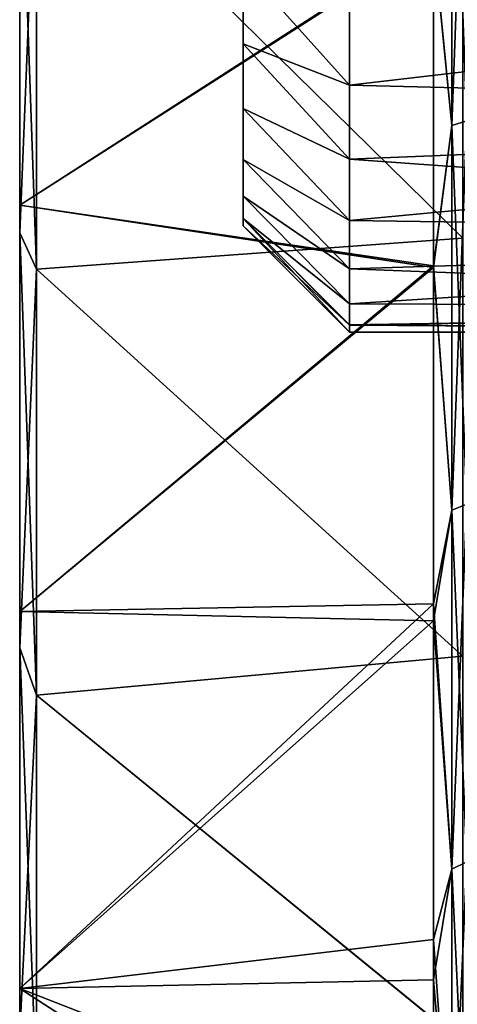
# Model space of a CAD drawing. Header units: metres. Extents: x -42 to 201, y -88 to 88.
# Tile 3 of 256: x -41.5 to -37.59, y -19.02 to -10.21. Entities that reach past the tile are written whole.
import ezdxf

# ---------------------------------------------------------------- set-up
doc = ezdxf.new("R2010")
doc.units = ezdxf.units.M
doc.layers.add('solid_500770', color=7, linetype='CONTINUOUS')

msp = doc.modelspace()

# ---------------------------------------------------------------- linework, layer by layer
at = {"layer": 'solid_500770'}
for points in [[(-37.634605, -11.150927, -28.164024), (-37.634605, -7.53311, -29.339525), (-37.79763, -9.480526, -28.831778)], [(-37.634605, -7.53311, 29.339525), (-37.634605, -11.150927, 28.164024), (-37.79763, -9.495886, 28.826721)], [(-37.501431, -7.505329, -29.231327), (-37.634605, -7.53311, -29.339525), (-37.634605, -11.150927, -28.164024)], [(-37.501431, -11.109804, -28.060162), (-37.501431, -7.505329, -29.231327), (-37.634605, -11.150927, -28.164024)], [(-37.501431, -7.505329, 29.231327), (-37.501431, -11.109804, 28.060162), (-37.634605, -7.53311, 29.339525)], [(-37.501431, -11.109804, 28.060162), (-37.634605, -11.150927, 28.164024), (-37.634605, -7.53311, 29.339525)], [(-41.5, -8.024583, -29.946753), (-41.5, -11.864452, -28.643322), (-37.79763, -9.480526, -28.831778)], [(-41.5, -11.864452, 28.643322), (-41.5, -8.024583, 29.946753), (-37.79763, -9.495886, 28.826721)], [(-41.5, -8.191847, 30.57074), (-41.5, -8.024583, 29.946753), (-41.5, -11.864452, 28.643322)], [(-41.5, -8.191847, -30.57074), (-41.5, -11.864452, -28.643322), (-41.5, -8.024583, -29.946753)], [(-41.5, -12.111317, 29.24028), (-41.5, -8.191847, 30.57074), (-41.5, -11.864452, 28.643322)], [(-41.5, -8.191847, -30.57074), (-41.5, -12.111317, -29.24028), (-41.5, -11.864452, -28.643322)], [(-41.349998, -8.411619, 31.39259), (-41.5, -8.191847, 30.57074), (-41.5, -12.111317, 29.24028)], [(-41.349998, -12.437212, -30.026085), (-41.5, -12.111317, -29.24028), (-41.5, -8.191847, -30.57074)], [(-41.349998, -8.411619, -31.39259), (-41.349998, -12.437212, -30.026085), (-41.5, -8.191847, -30.57074)], [(-37.537159, -8.216604, -30.748812), (-37.537159, -12.159278, -29.4135), (-41.349998, -8.411619, -31.39259)], [(-37.537159, -12.159459, 29.413425), (-37.537159, -8.216656, 30.748798), (-41.349998, -8.411619, 31.39259)], [(-41.349998, -12.437212, 30.026085), (-41.349998, -8.411619, 31.39259), (-41.5, -12.111317, 29.24028)], [(-37.537159, -12.159459, 29.413425), (-41.349998, -8.411619, 31.39259), (-41.349998, -12.437212, 30.026085)], [(-37.537159, -12.159278, -29.4135), (-41.349998, -12.437212, -30.026085), (-41.349998, -8.411619, -31.39259)], [(-41.5, -11.864452, -28.643322), (-37.79763, -12.406634, -27.698866), (-37.79763, -9.480526, -28.831778)], [(-41.5, -11.864452, 28.643322), (-37.79763, -9.495886, 28.826721), (-37.79763, -12.42241, 27.691793)], [(-27.5, -9.5, -8.87412), (-28.389811, -11.041198, -6.863026), (-38.549999, -10.025398, -8.275953)], [(-27.5, -9.5, 8.87412), (-38.549999, -10.026661, 8.274423), (-38.549999, -10.792046, 7.247879)], [(-28.389811, -11.041198, 6.863026), (-27.5, -9.5, 8.87412), (-38.549999, -10.792046, 7.247879)], [(-37.634605, -11.150927, -28.164024), (-37.79763, -9.480526, -28.831778), (-37.79763, -12.406634, -27.698866)], [(-37.634605, -11.150927, 28.164024), (-37.79763, -12.42241, 27.691793), (-37.79763, -9.495886, 28.826721)], [(-39.5, -9.729893, -7.108346), (-39.5, -10.421324, -6.049345), (-39.5, -9.94997, 0.014818)], [(-38.549999, -10.790947, -7.249515), (-39.5, -10.421324, -6.049345), (-39.5, -9.729893, -7.108346)], [(-38.549999, -10.790947, -7.249515), (-39.5, -9.729893, -7.108346), (-38.549999, -10.025398, -8.275953)], [(-39.5, -10.421324, -6.049345), (-39.5, -9.730625, 7.107342), (-39.5, -9.94997, 0.014818)], [(-39.5, -10.421324, -6.049345), (-39.5, -10.421942, 6.048278), (-39.5, -9.730625, 7.107342)], [(-38.549999, -10.792046, 7.247879), (-39.5, -9.730625, 7.107342), (-39.5, -10.421942, 6.048278)], [(-38.549999, -10.026661, 8.274423), (-39.5, -9.730625, 7.107342), (-38.549999, -10.792046, 7.247879)], [(-28.389811, -11.041198, -6.863026), (-38.549999, -10.790947, -7.249515), (-38.549999, -10.025398, -8.275953)], [(-39.5, -10.421324, -6.049345), (-39.5, -10.999172, -4.92145), (-39.5, -10.421942, 6.048278)], [(-38.549999, -11.451883, -6.15259), (-39.5, -10.999172, -4.92145), (-39.5, -10.421324, -6.049345)], [(-38.549999, -11.451883, -6.15259), (-39.5, -10.421324, -6.049345), (-38.549999, -10.790947, -7.249515)], [(-39.5, -10.999172, -4.92145), (-39.5, -10.999677, 4.920321), (-39.5, -10.421942, 6.048278)], [(-38.549999, -11.452818, 6.15085), (-39.5, -10.421942, 6.048278), (-39.5, -10.999677, 4.920321)], [(-38.549999, -10.792046, 7.247879), (-39.5, -10.421942, 6.048278), (-38.549999, -11.452818, 6.15085)], [(-28.389811, -11.041198, -6.863026), (-38.549999, -11.451883, -6.15259), (-38.549999, -10.790947, -7.249515)], [(-28.389811, -11.041198, 6.863026), (-38.549999, -10.792046, 7.247879), (-38.549999, -11.452818, 6.15085)], [(-39.5, -10.999172, -4.92145), (-39.5, -11.454907, -3.739325), (-39.5, -10.999677, 4.920321)], [(-38.549999, -12.001758, -4.995779), (-39.5, -11.454907, -3.739325), (-39.5, -10.999172, -4.92145)], [(-38.549999, -12.001758, -4.995779), (-39.5, -10.999172, -4.92145), (-38.549999, -11.451883, -6.15259)], [(-39.5, -11.454907, -3.739325), (-39.5, -11.455291, 3.738151), (-39.5, -10.999677, 4.920321)], [(-38.549999, -12.002521, 4.993947), (-39.5, -10.999677, 4.920321), (-39.5, -11.455291, 3.738151)], [(-38.549999, -11.452818, 6.15085), (-39.5, -10.999677, 4.920321), (-38.549999, -12.002521, 4.993947)], [(-28.389811, -11.041198, -6.863026), (-29.021111, -12.13464, -4.663838), (-38.549999, -11.451883, -6.15259)], [(-28.389811, -11.041198, 6.863026), (-38.549999, -11.452818, 6.15085), (-38.549999, -12.002521, 4.993947)], [(-29.021111, -12.13464, 4.663838), (-28.389811, -11.041198, 6.863026), (-38.549999, -12.002521, 4.993947)], [(-37.634605, -14.592886, -26.544361), (-37.634605, -11.150927, -28.164024), (-37.79763, -12.406634, -27.698866)], [(-37.634605, -11.150927, 28.164024), (-37.634605, -14.592886, 26.544361), (-37.79763, -12.42241, 27.691793)], [(-37.501431, -11.109804, -28.060162), (-37.634605, -11.150927, -28.164024), (-37.634605, -14.592886, -26.544361)], [(-37.501431, -14.539071, -26.446472), (-37.501431, -11.109804, -28.060162), (-37.634605, -14.592886, -26.544361)], [(-37.501431, -11.109804, 28.060162), (-37.501431, -14.539071, 26.446472), (-37.634605, -11.150927, 28.164024)], [(-37.501431, -14.539071, 26.446472), (-37.634605, -14.592886, 26.544361), (-37.634605, -11.150927, 28.164024)], [(-29.021111, -12.13464, -4.663838), (-38.549999, -12.001758, -4.995779), (-38.549999, -11.451883, -6.15259)], [(-39.5, -11.454907, -3.739325), (-39.5, -11.784001, -2.517378), (-39.5, -11.455291, 3.738151)], [(-38.549999, -12.435238, -3.7901), (-39.5, -11.784001, -2.517378), (-39.5, -11.454907, -3.739325)], [(-38.549999, -12.435238, -3.7901), (-39.5, -11.454907, -3.739325), (-38.549999, -12.001758, -4.995779)], [(-39.5, -11.784001, -2.517378), (-39.5, -11.784259, 2.516175), (-39.5, -11.455291, 3.738151)], [(-38.549999, -12.435818, 3.788197), (-39.5, -11.455291, 3.738151), (-39.5, -11.784259, 2.516175)], [(-38.549999, -12.002521, 4.993947), (-39.5, -11.455291, 3.738151), (-38.549999, -12.435818, 3.788197)], [(-39.5, -11.784001, -2.517378), (-39.5, -11.983395, -1.264772), (-39.5, -11.784259, 2.516175)], [(-38.549999, -12.747921, -2.547647), (-39.5, -11.983395, -1.264772), (-39.5, -11.784001, -2.517378)], [(-38.549999, -12.747921, -2.547647), (-39.5, -11.784001, -2.517378), (-38.549999, -12.435238, -3.7901)], [(-39.5, -11.983395, -1.264772), (-39.5, -11.983522, 1.263555), (-39.5, -11.784259, 2.516175)], [(-38.549999, -12.748311, 2.545695), (-39.5, -11.784259, 2.516175), (-39.5, -11.983522, 1.263555)], [(-38.549999, -12.435818, 3.788197), (-39.5, -11.784259, 2.516175), (-38.549999, -12.748311, 2.545695)], [(-41.5, -11.864452, -28.643322), (-41.5, -15.501314, -26.849789), (-37.79763, -12.406634, -27.698866)], [(-41.5, -15.501314, 26.849789), (-41.5, -11.864452, 28.643322), (-37.79763, -12.42241, 27.691793)], [(-41.5, -12.111317, 29.24028), (-41.5, -11.864452, 28.643322), (-41.5, -15.501314, 26.849789)], [(-41.5, -12.111317, -29.24028), (-41.5, -15.501314, -26.849789), (-41.5, -11.864452, -28.643322)], [(-39.5, -11.983395, -1.264772), (-39.5, -12.049788, -0.000611), (-39.5, -11.983522, 1.263555)], [(-38.549999, -13, -0.000994), (-39.5, -12.049788, -0.000611), (-39.5, -11.983395, -1.264772)], [(-38.549999, -12.936779, -1.280523), (-39.5, -11.983395, -1.264772), (-38.549999, -12.747921, -2.547647)], [(-38.549999, -13, -0.000994), (-39.5, -11.983395, -1.264772), (-38.549999, -12.936779, -1.280523)], [(-38.549999, -12.936975, 1.278544), (-39.5, -11.983522, 1.263555), (-39.5, -12.049788, -0.000611)], [(-38.549999, -12.748311, 2.545695), (-39.5, -11.983522, 1.263555), (-38.549999, -12.936975, 1.278544)], [(-38.549999, -12.936975, 1.278544), (-39.5, -12.049788, -0.000611), (-38.549999, -13, -0.000994)], [(-29.021111, -12.13464, -4.663838), (-38.549999, -12.435238, -3.7901), (-38.549999, -12.001758, -4.995779)], [(-29.021111, -12.13464, 4.663838), (-38.549999, -12.002521, 4.993947), (-38.549999, -12.435818, 3.788197)], [(-41.5, -15.824623, 27.409052), (-41.5, -12.111317, 29.24028), (-41.5, -15.501314, 26.849789)], [(-41.5, -12.111317, -29.24028), (-41.5, -15.824623, -27.409052), (-41.5, -15.501314, -26.849789)], [(-41.349998, -12.437212, 30.026085), (-41.5, -12.111317, 29.24028), (-41.5, -15.824623, 27.409052)], [(-41.349998, -16.25, -28.145826), (-41.5, -15.824623, -27.409052), (-41.5, -12.111317, -29.24028)], [(-41.349998, -12.437212, -30.026085), (-41.349998, -16.25, -28.145826), (-41.5, -12.111317, -29.24028)], [(-29.021111, -12.13464, -4.663838), (-29.396376, -12.784617, -2.356051), (-38.549999, -12.435238, -3.7901)], [(-29.021111, -12.13464, 4.663838), (-38.549999, -12.435818, 3.788197), (-38.549999, -12.748311, 2.545695)], [(-29.396376, -12.784617, 2.356051), (-29.021111, -12.13464, 4.663838), (-38.549999, -12.748311, 2.545695)], [(-37.537159, -12.159278, -29.4135), (-37.537159, -15.898904, -27.572212), (-41.349998, -12.437212, -30.026085)], [(-37.537159, -15.899302, 27.571981), (-37.537159, -12.159459, 29.413425), (-41.349998, -12.437212, 30.026085)], [(-41.5, -15.501314, -26.849789), (-37.79763, -15.431702, -26.134542), (-37.79763, -12.406634, -27.698866)], [(-37.634605, -14.592886, -26.544361), (-37.79763, -12.406634, -27.698866), (-37.79763, -15.431702, -26.134542)], [(-41.5, -15.501314, 26.849789), (-37.79763, -12.42241, 27.691793), (-37.79763, -15.585048, 26.043386)], [(-41.349998, -16.25, 28.145826), (-41.349998, -12.437212, 30.026085), (-41.5, -15.824623, 27.409052)], [(-37.537159, -15.899302, 27.571981), (-41.349998, -12.437212, 30.026085), (-41.349998, -16.25, 28.145826)], [(-37.537159, -15.898904, -27.572212), (-41.349998, -16.25, -28.145826), (-41.349998, -12.437212, -30.026085)], [(-29.396376, -12.784617, -2.356051), (-38.549999, -12.747921, -2.547647), (-38.549999, -12.435238, -3.7901)], [(-37.634605, -14.592886, 26.544361), (-37.79763, -15.585048, 26.043386), (-37.79763, -12.42241, 27.691793)], [(-29.396376, -12.784617, -2.356051), (-38.549999, -12.936779, -1.280523), (-38.549999, -12.747921, -2.547647)], [(-29.396376, -12.784617, 2.356051), (-38.549999, -12.748311, 2.545695), (-38.549999, -12.936975, 1.278544)], [(-29.396376, -12.784617, -2.356051), (-29.520725, -13, 0), (-38.549999, -12.936779, -1.280523)], [(-29.520725, -13, 0), (-29.396376, -12.784617, 2.356051), (-38.549999, -12.936975, 1.278544)], [(-29.520725, -13, 0), (-38.549999, -13, -0.000994), (-38.549999, -12.936779, -1.280523)], [(-29.520725, -13, 0), (-38.549999, -12.936975, 1.278544), (-38.549999, -13, -0.000994)], [(-37.634605, -17.804707, -24.506077), (-37.634605, -14.592886, -26.544361), (-37.79763, -15.431702, -26.134542)], [(-37.634605, -14.592886, 26.544361), (-37.634605, -17.804707, 24.506077), (-37.79763, -15.585048, 26.043386)], [(-37.501431, -14.539071, -26.446472), (-37.634605, -14.592886, -26.544361), (-37.634605, -17.804707, -24.506077)], [(-37.501431, -17.739048, -24.415705), (-37.501431, -14.539071, -26.446472), (-37.634605, -17.804707, -24.506077)], [(-37.501431, -14.539071, 26.446472), (-37.501431, -17.739048, 24.415705), (-37.634605, -14.592886, 26.544361)], [(-37.501431, -17.739048, 24.415705), (-37.634605, -17.804707, 24.506077), (-37.634605, -14.592886, 26.544361)], [(-41.5, -18.873875, -24.596315), (-37.79763, -18.434181, -24.110842), (-37.79763, -15.431702, -26.134542)], [(-41.5, -15.501314, -26.849789), (-41.5, -18.873875, -24.596315), (-37.79763, -15.431702, -26.134542)], [(-41.5, -18.873875, 24.596315), (-41.5, -15.501314, 26.849789), (-37.79763, -15.585048, 26.043386)], [(-41.5, -15.824623, 27.409052), (-41.5, -15.501314, 26.849789), (-41.5, -18.873875, 24.596315)], [(-41.5, -15.824623, -27.409052), (-41.5, -18.873875, -24.596315), (-41.5, -15.501314, -26.849789)], [(-37.634605, -17.804707, -24.506077), (-37.79763, -15.431702, -26.134542), (-37.79763, -18.434181, -24.110842)], [(-41.5, -18.873875, 24.596315), (-37.79763, -15.585048, 26.043386), (-37.79763, -18.797665, 23.828545)], [(-37.634605, -17.804707, 24.506077), (-37.79763, -18.797665, 23.828545), (-37.79763, -15.585048, 26.043386)], [(-41.5, -19.267166, 25.108847), (-41.5, -15.824623, 27.409052), (-41.5, -18.873875, 24.596315)], [(-41.5, -15.824623, -27.409052), (-41.5, -19.267166, -25.108847), (-41.5, -18.873875, -24.596315)], [(-41.349998, -16.25, 28.145826), (-41.5, -15.824623, 27.409052), (-41.5, -19.267166, 25.108847)], [(-41.349998, -19.784746, -25.783983), (-41.5, -19.267166, -25.108847), (-41.5, -15.824623, -27.409052)], [(-41.349998, -16.25, -28.145826), (-41.349998, -19.784746, -25.783983), (-41.5, -15.824623, -27.409052)], [(-37.537159, -15.898904, -27.572212), (-37.537159, -19.361137, -25.2616), (-41.349998, -16.25, -28.145826)], [(-37.537159, -19.361589, 25.261253), (-37.537159, -15.899302, 27.571981), (-41.349998, -16.25, 28.145826)], [(-41.349998, -19.784746, 25.783983), (-41.349998, -16.25, 28.145826), (-41.5, -19.267166, 25.108847)], [(-37.537159, -19.361589, 25.261253), (-41.349998, -16.25, 28.145826), (-41.349998, -19.784746, 25.783983)], [(-37.537159, -19.361137, -25.2616), (-41.349998, -19.784746, -25.783983), (-41.349998, -16.25, -28.145826)], [(-37.501431, -17.739048, -24.415705), (-37.634605, -17.804707, -24.506077), (-37.634605, -20.735739, -22.081318)], [(-37.501431, -20.659269, -21.999887), (-37.501431, -17.739048, -24.415705), (-37.634605, -20.735739, -22.081318)], [(-37.501431, -17.739048, 24.415705), (-37.501431, -20.659269, 21.999887), (-37.634605, -17.804707, 24.506077)], [(-37.634605, -20.735739, -22.081318), (-37.634605, -17.804707, -24.506077), (-37.79763, -18.434181, -24.110842)], [(-37.634605, -17.804707, 24.506077), (-37.634605, -20.735739, 22.081318), (-37.79763, -18.797665, 23.828545)], [(-37.501431, -20.659269, 21.999887), (-37.634605, -20.735739, 22.081318), (-37.634605, -17.804707, 24.506077)], [(-41.5, -18.873875, -24.596315), (-37.79763, -21.270819, -21.649572), (-37.79763, -18.434181, -24.110842)], [(-37.634605, -20.735739, -22.081318), (-37.79763, -18.434181, -24.110842), (-37.79763, -21.270819, -21.649572)], [(-41.5, -18.873875, 24.596315), (-37.79763, -18.797665, 23.828545), (-37.79763, -20.319033, 22.545258)], [(-37.634605, -20.735739, 22.081318), (-37.79763, -20.319033, 22.545258), (-37.79763, -18.797665, 23.828545)], [(-41.5, -18.873875, -24.596315), (-41.5, -21.922649, -21.922649), (-37.79763, -21.270819, -21.649572)], [(-41.5, -21.922649, 21.922649), (-41.5, -18.873875, 24.596315), (-37.79763, -20.319033, 22.545258)], [(-41.5, -19.267166, 25.108847), (-41.5, -18.873875, 24.596315), (-41.5, -21.922649, 21.922649)], [(-41.5, -19.267166, -25.108847), (-41.5, -21.922649, -21.922649), (-41.5, -18.873875, -24.596315)]]:
    msp.add_3dface(points, dxfattribs=at)

doc.saveas('drawing.dxf')
